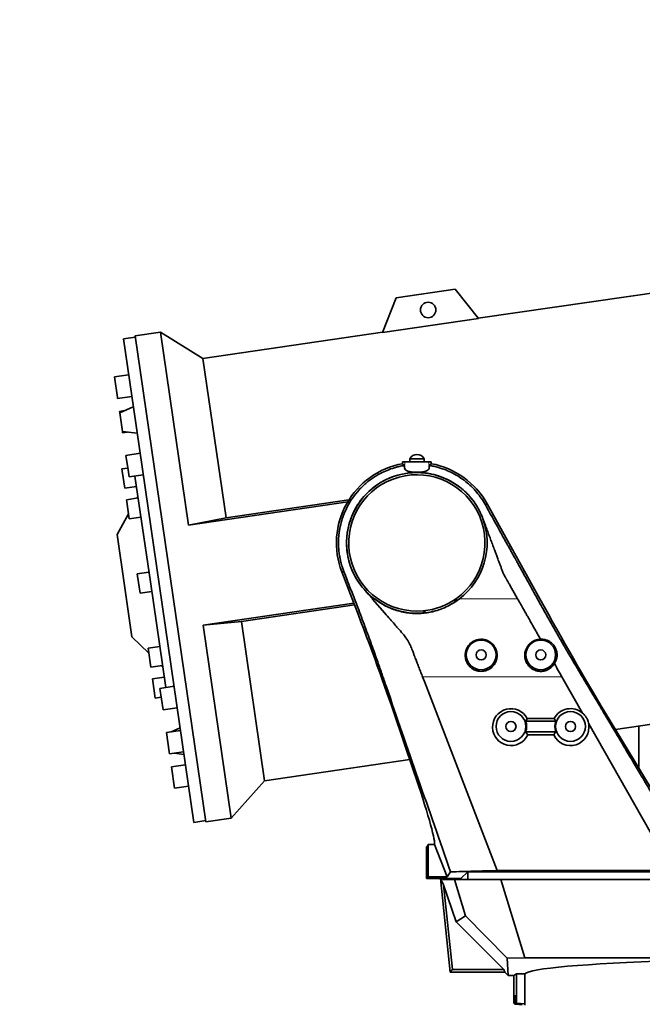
# Model space of a CAD drawing. Header units: millimetres. Extents: x 0 to 14900, y 0 to 10500.
# Tile 5 of 46: x 2729 to 3252, y 5340 to 6166. Entities that reach past the tile are written whole.
import ezdxf

# ---------------------------------------------------------------- set-up
doc = ezdxf.new("R2010")
doc.units = ezdxf.units.MM
doc.header["$LTSCALE"] = 25
doc.layers.add('THICK_LINE', color=7, linetype='Continuous')
doc.styles.add('SLDTEXTSTYLE0', font='TXT', dxfattribs={"width": 0.605})
doc.dimstyles.new('SLDDIMSTYLE0', dxfattribs={"dimtxt": 87.5, "dimasz": 87.5, "dimexe": 0, "dimexo": 0.0625, "dimgap": 21.875, "dimtad": 1, "dimdec": 0, "dimrnd": 1e-09, "dimzin": 12, "dimdsep": 46, "dimtxsty": 'SLDTEXTSTYLE0', "dimsah": 1, "dimcen": 0.09, "dimadec": 0, "dimazin": 3, "dimtfac": 1, "dimtofl": 0, "dimtmove": 0, "dimatfit": 3, "dimfxl": 1, "dimfrac": 2, "dimtolj": 1, "dimtzin": 12, "dimarcsym": 0})

# ---------------------------------------------------------------- blocks, each defined once
blk = doc.blocks.new('_D')
at = {"layer": 'THICK_LINE'}
for p, q in [((1317.73, 6386.58), (1317.73, 3849.23)), ((3414.85, 4900.14), (3414.85, 3849.23)), ((1317.73, 3886.73), (3414.85, 3886.73))]:
    blk.add_line(p, q, dxfattribs=at)
for points in [[(1317.73, 3886.73), (1405.23, 3874.23), (1405.23, 3899.23)], [(3414.85, 3886.73), (3327.35, 3899.23), (3327.35, 3874.23)]]:
    blk.add_solid(points, dxfattribs=at)
at = {"layer": 'THICK_LINE', "insert": (2232.61, 3999.52), "char_height": 87.5, "attachment_point": 1, "style": 'SLDTEXTSTYLE0'}
blk.add_mtext('2097', dxfattribs=at)
blk = doc.blocks.new('_D_1')
at = {"layer": 'THICK_LINE'}
for p, q in [((1896.72, 5779.82), (1896.72, 4091.16)), ((3414.85, 4900.14), (3414.85, 4091.16)), ((1896.72, 4128.66), (3414.85, 4128.66))]:
    blk.add_line(p, q, dxfattribs=at)
for points in [[(1896.72, 4128.66), (1984.22, 4116.16), (1984.22, 4141.16)], [(3414.85, 4128.66), (3327.35, 4141.16), (3327.35, 4116.16)]]:
    blk.add_solid(points, dxfattribs=at)
at = {"layer": 'THICK_LINE', "insert": (2522.1, 4241.45), "char_height": 87.5, "attachment_point": 1, "style": 'SLDTEXTSTYLE0'}
blk.add_mtext('1518', dxfattribs=at)

msp = doc.modelspace()

# ---------------------------------------------------------------- linework, layer by layer
at = {"color": 7, "linetype": 'Continuous', "lineweight": 35}
for p, q in [((3370.0196084, 5953.1149673), (3113.8703016, 5915.7434087)), ((3094.5471843, 5940.2100623), (3045.0709891, 5932.9916062)), ((3113.966575, 5915.6215088), (3094.5471843, 5940.2100623)), ((3045.0709891, 5932.9916062), (3033.4863725, 5903.8796437)), ((3113.966575, 5915.6215088), (3033.4863725, 5903.8796437)), ((2825.8851182, 5900.0023357), (2815.9898791, 5898.5586444)), ((2824.6582502, 5839.144552), (2815.9898791, 5898.5586444)), ((2847.0769656, 5904.1047615), (2825.740749, 5900.9918596)), ((2825.740749, 5900.9918596), (2885.2208273, 5493.3080111)), ((2882.8151859, 5882.0330314), (2847.0769656, 5904.1047615)), ((2847.0769656, 5904.1047615), (2870.6813171, 5742.3176032)), ((3033.5438043, 5904.0239689), (2882.8151859, 5882.0330314)), ((2882.8151859, 5882.0330314), (2902.3093222, 5748.4177987)), ((2820.4122521, 5868.2471507), (2808.5379652, 5866.5147212)), ((2808.5379652, 5866.5147212), (2811.0280666, 5849.4472569)), ((2811.0280666, 5849.4472569), (2811.1755891, 5848.4361195)), ((2811.1755891, 5848.4361195), (2823.0498759, 5850.1685489)), ((2824.3151489, 5841.4962105), (2812.9050652, 5836.5820755)), ((2816.9327084, 5838.316715), (2812.7412062, 5837.7051851)), ((2812.7412062, 5837.7051851), (2812.9050652, 5836.5820755)), ((2812.9050652, 5836.5820755), (2815.2149711, 5820.749693)), ((2875.1812192, 5492.8538438), (2824.6582502, 5839.144552)), ((2815.2149711, 5820.749693), (2827.553461, 5819.3004169)), ((2815.2149711, 5820.749693), (2815.3788301, 5819.6265834)), ((2815.3788301, 5819.6265834), (2819.5703323, 5820.2381133)), ((2830.0081843, 5802.4754388), (2818.1338974, 5800.7430093)), ((2818.1338974, 5800.7430093), (2819.9015504, 5788.6272965)), ((3050.2604726, 5793.7559123), (3050.3431877, 5795.3320476)), ((3051.9125087, 5792.2846643), (3050.2604726, 5793.7559123)), ((3050.3431877, 5795.3320476), (3052.3098591, 5795.3320476)), ((3051.9126238, 5792.2828572), (3052.040596, 5790.1871515)), ((3052.3098591, 5795.3320476), (3072.3956144, 5795.3320476)), ((3056.3527367, 5797.9320476), (3056.3527367, 5795.3320476)), ((3056.3886781, 5797.9320476), (3056.3527367, 5797.9320476)), ((3068.3527367, 5797.9320476), (3056.3886781, 5797.9320476)), ((3068.3527367, 5795.3320476), (3068.3527367, 5797.9320476)), ((3072.3956144, 5795.3320476), (3074.3622858, 5795.3320476)), ((3072.6649042, 5790.1866401), (3072.7927424, 5792.2849013)), ((3074.4450009, 5793.7559123), (3072.792908, 5792.2846132)), ((3074.3622858, 5795.3320476), (3074.4450009, 5793.7559123)), ((2819.6879676, 5790.0912191), (2814.7403481, 5789.3693735)), ((2814.7403481, 5789.3693735), (2815.0165234, 5787.4764335)), ((2815.0165234, 5787.4764335), (2817.0892337, 5773.2698195)), ((2819.9015504, 5788.6272965), (2820.7715213, 5782.6644076)), ((2820.7715213, 5782.6644076), (2832.6458081, 5784.3968371)), ((2838.6588818, 5694.6956603), (2825.7191408, 5783.3862532)), ((2817.0892337, 5773.2698195), (2826.9844728, 5774.7135108)), ((2828.2187429, 5766.25367), (2827.4602975, 5764.8817098)), ((2828.3989287, 5765.0186538), (2818.5036897, 5763.5749626)), ((2818.5036897, 5763.5749626), (2818.779865, 5761.6820226)), ((2818.779865, 5761.6820226), (2820.8525753, 5747.4754087)), ((3004.3061436, 5761.8131392), (2870.6813171, 5742.3176032)), ((2902.3093222, 5748.4177987), (3005.3070207, 5763.4449115)), ((3121.0424959, 5757.1476611), (3119.8905531, 5759.2257801)), ((3121.4031878, 5760.0642471), (3165.5994677, 5680.3320476)), ((2820.2230592, 5751.79019), (2810.6282388, 5734.4340142)), ((3114.6156773, 5754.7166019), (3114.2433656, 5755.4362928)), ((3116.4864175, 5750.8290445), (3116.279331, 5751.2747125)), ((3116.4864175, 5750.8290445), (3116.8794329, 5749.9771127)), ((2820.8525753, 5747.4754087), (2830.7478143, 5748.9190999)), ((2870.6813171, 5742.3176032), (2902.3093222, 5748.4177987)), ((3117.6454756, 5748.0364576), (3117.7779808, 5747.5891803)), ((2816.8893559, 5691.5195396), (2810.6282388, 5734.4340142)), ((2837.484439, 5702.7454372), (2827.5892, 5701.301746)), ((2827.5892, 5701.301746), (2827.8653753, 5699.4088061)), ((3008.1209647, 5680.3320476), (2999.3638439, 5703.0266567)), ((3000.9773357, 5703.6492514), (3001.0549677, 5703.4481058)), ((3001.0549687, 5703.4481032), (3002.3518633, 5700.0870927)), ((3002.3518633, 5700.0870927), (3003.6313343, 5696.7713593)), ((2827.8653753, 5699.4088061), (2829.9380856, 5685.2021921)), ((2851.5986228, 5606.0050673), (2838.6588818, 5694.6956603)), ((3013.2597994, 5694.5993431), (3013.6484344, 5694.0270974)), ((3013.6484344, 5694.0270974), (3015.0062172, 5692.1235847)), ((3015.0062172, 5692.1235847), (3015.1320264, 5691.9539826)), ((3018.0344661, 5688.3781716), (3015.1320264, 5691.9539826)), ((2823.150473, 5648.605065), (2816.8893559, 5691.5195396)), ((2829.9380856, 5685.2021921), (2839.8333246, 5686.6458833)), ((3018.0340379, 5688.3779761), (3021.5391016, 5684.372018)), ((3021.5391016, 5684.372018), (3025.057692, 5680.3320476)), ((3144.0625106, 5685.4488676), (3141.8194813, 5689.3932855)), ((3146.9302451, 5680.4025772), (3144.0625106, 5685.4488676)), ((2882.9526924, 5658.2080713), (3009.5294762, 5676.6753151)), ((3010.0700473, 5675.2684363), (2915.0051953, 5661.3987065)), ((3025.057692, 5680.3320476), (3025.2031122, 5680.1659288)), ((3025.2031122, 5680.1659288), (3035.6087037, 5668.2338269)), ((3026.6843541, 5680.3310342), (3034.0166307, 5675.5341263)), ((3094.1418814, 5677.618096), (3095.5978975, 5680.7688529)), ((3094.1426328, 5677.6106202), (3098.0211194, 5680.3310342)), ((3094.1546766, 5677.6333012), (3095.5978975, 5680.7688529)), ((3146.9703179, 5680.3320476), (3146.9302451, 5680.4025772)), ((3067.7879411, 5670.3774133), (3070.0193891, 5668.8294732)), ((3070.0996233, 5668.7819774), (3067.7879411, 5670.3774133)), ((3076.2692489, 5669.9346987), (3076.3238092, 5669.7920026)), ((2915.0051953, 5661.3987065), (2882.9526924, 5658.2080713)), ((2915.0051953, 5661.3987065), (2934.4993316, 5527.7834738)), ((2882.9526924, 5658.2080713), (2906.5570439, 5496.420913)), ((3166.2169819, 5646.4680348), (3163.2000408, 5651.7769938)), ((2823.150473, 5648.605065), (2837.3042263, 5634.713748)), ((2846.5699493, 5640.4722206), (2836.6747102, 5639.0285294)), ((2836.6747102, 5639.0285294), (2836.9508856, 5637.1355895)), ((2836.9508856, 5637.1355895), (2839.0235959, 5622.9289755)), ((2839.0235959, 5622.9289755), (2848.9188349, 5624.3726667)), ((2847.9802037, 5624.2357227), (2849.0990207, 5623.1376506)), ((2850.3332909, 5614.6778098), (2840.4380518, 5613.2341185)), ((2840.4380518, 5613.2341185), (2840.7142271, 5611.3411786)), ((2840.7142271, 5611.3411786), (2842.7869374, 5597.1345646)), ((3067.1300562, 5614.9518078), (3067.1128568, 5614.9988714)), ((3068.645774, 5611.0217855), (3067.1300562, 5614.9518078)), ((3129.8792747, 5452.3320476), (3068.645774, 5611.0217855)), ((3184.1028979, 5614.9987657), (3184.1538768, 5614.9100163)), ((3184.1538768, 5614.9100163), (3201.4122745, 5584.5448671)), ((2858.5252901, 5607.0156512), (2846.6510033, 5605.2832217)), ((2846.6510033, 5605.2832217), (2849.2886272, 5587.20462)), ((2842.7869374, 5597.1345646), (2847.734557, 5597.8564102)), ((3229.0747728, 5570.7613115), (3421.7037541, 5598.8654097)), ((2849.2886272, 5587.20462), (2861.162914, 5588.9370495)), ((3059.664387, 5536.0013161), (3042.6683519, 5585.933989)), ((3219.9281998, 5585.933989), (3250.0292046, 5536.0013161)), ((3179.0191306, 5577.8320476), (3153.6863429, 5577.8320476)), ((3155.0797801, 5579.9362501), (3177.6256934, 5579.9362501)), ((2863.9179814, 5570.0534754), (2852.0436945, 5568.321046)), ((2852.0436945, 5568.321046), (2854.4098264, 5552.1032838)), ((2863.6176372, 5572.1120714), (2856.2351967, 5568.9325759)), ((3153.6863429, 5568.8320476), (3179.0191306, 5568.8320476)), ((3206.6141916, 5575.3923958), (3276.5570203, 5452.3320476)), ((3248.636321, 5538.3118835), (3248.636321, 5573.6152937)), ((3177.312964, 5566.224681), (3155.3925095, 5566.224681)), ((2854.4098264, 5552.1032838), (2854.6813184, 5550.2424442)), ((2854.6813184, 5550.2424442), (2866.5556052, 5551.9748737)), ((2858.8728206, 5550.8539742), (2866.8559493, 5549.9162778)), ((2934.4993316, 5527.7834738), (3056.4075488, 5545.5695851)), ((2868.1212224, 5541.2439393), (2856.2469355, 5539.5115098)), ((2856.2469355, 5539.5115098), (2858.8845594, 5521.4329081)), ((2906.5570439, 5496.420913), (2934.4993316, 5527.7834738)), ((2858.8845594, 5521.4329081), (2870.7588462, 5523.1653376)), ((2875.1812192, 5492.8538438), (2885.0764582, 5494.297535)), ((2885.2208273, 5493.3080111), (2906.5570439, 5496.420913)), ((3070.3527367, 5472.3320476), (3071.2394508, 5473.2187617)), ((3070.3527367, 5445.6500558), (3070.3527367, 5472.3320476)), ((3071.9249701, 5447.2222891), (3071.9249701, 5474.4124007)), ((3071.9249701, 5474.4124007), (3077.2427182, 5474.4124007)), ((3087.734509, 5447.2222891), (3077.2427182, 5474.4124007)), ((3129.8792747, 5452.3320476), (3276.5570203, 5452.3320476)), ((3070.3527367, 5445.6500558), (3071.9249701, 5447.2222891)), ((3070.3527367, 5445.6500558), (3099.3527367, 5445.6500558)), ((3071.9249701, 5447.2222891), (3087.734509, 5447.2222891)), ((3090.4140118, 5367.1721837), (3082.165655, 5445.6500558)), ((3084.8132389, 5440.5475964), (3082.2629299, 5445.6500558)), ((3083.8056299, 5445.6500558), (3084.049218, 5444.9220476)), ((3084.049218, 5444.9220476), (3084.049218, 5445.6500558)), ((3084.049218, 5444.9220476), (3086.1932741, 5444.9220476)), ((3086.1932741, 5445.6500558), (3086.1932741, 5444.9220476)), ((3093.8920279, 5444.9220476), (3086.1932741, 5444.9220476)), ((3087.734509, 5447.2222891), (3090.5563772, 5451.3358184)), ((3103.3019546, 5414.4505823), (3093.8920279, 5444.9220476)), ((3093.8920279, 5444.9220476), (3105.0700745, 5444.9220476)), ((3099.3527367, 5445.6500558), (3105.1700002, 5451.4673193)), ((3099.3527367, 5445.6500558), (3099.3527367, 5444.9220476)), ((3105.1700002, 5444.9220476), (3105.0700745, 5444.9220476)), ((3105.1700002, 5451.4673193), (3286.5354732, 5451.4673193)), ((3105.1700002, 5451.4673193), (3105.1700002, 5444.9220476)), ((3109.5124742, 5444.9220476), (3105.1700002, 5444.9220476)), ((3109.5124742, 5444.9220476), (3132.8198851, 5444.9220476)), ((3132.8198851, 5444.9220476), (3153.1087743, 5379.2220476)), ((3281.2463708, 5444.9220476), (3132.8198851, 5444.9220476)), ((3084.8132389, 5440.5475964), (3095.2188216, 5409.4485878)), ((3084.8132389, 5440.5475964), (3092.3046153, 5369.2719116)), ((3103.3019546, 5414.4505823), (3095.2188216, 5409.4485878)), ((3138.157696, 5378.8703966), (3103.3019546, 5414.4505823)), ((3095.2188216, 5409.4485878), (3135.3954979, 5369.2719116)), ((3153.1087743, 5379.2220476), (3138.157696, 5378.8703966)), ((3138.157696, 5378.8703966), (3138.9866976, 5364.4954616)), ((3521.665158, 5379.2220476), (3153.1087743, 5379.2220476)), ((3092.3046153, 5369.2719116), (3090.4140118, 5367.1721837)), ((3090.4140118, 5367.1721837), (3136.3099756, 5367.1721837)), ((3092.3046153, 5369.2719116), (3135.3954979, 5369.2719116)), ((3136.3099756, 5367.1721837), (3135.3954979, 5369.2719116)), ((3136.3099756, 5367.1721837), (3138.9866976, 5364.4954616)), ((3138.9866976, 5364.4954616), (3143.8028728, 5364.4954616)), ((3145.9026007, 5365.7532484), (3143.8028728, 5364.4954616)), ((3143.8028728, 5341.2868886), (3143.8028728, 5364.4954616)), ((3145.9026007, 5365.7532484), (3153.1276902, 5365.7532484)), ((3145.9026007, 5365.7532484), (3145.9026007, 5341.1031862)), ((3153.1276902, 5365.7532484), (3153.1276902, 5340.4710728)), ((3144.6340151, 5347.2220476), (3144.6340151, 5340.3798559)), ((3144.6340151, 5347.2220476), (3145.0714584, 5347.2220476)), ((3145.0714584, 5347.2220476), (3145.0714584, 5340.3415846)), ((3144.6340151, 5340.3798559), (3143.8028728, 5341.2868886)), ((3144.6340151, 5340.3798559), (3145.0714584, 5340.3415846)), ((3145.9026007, 5341.1031862), (3145.0714584, 5340.3415846)), ((3145.0714584, 5340.3415846), (3150.8527367, 5339.8357883)), ((3145.9026007, 5341.1031862), (3153.1276902, 5340.4710728))]:
    msp.add_line(p, q, dxfattribs=at)
at = {"color": 8, "linetype": 'Continuous', "lineweight": 18}
for p, q in [((3052.3098591, 5795.3320476), (3052.040596, 5790.1871515)), ((3072.3956144, 5795.3320476), (3072.6649042, 5790.1866401)), ((3121.4031878, 5760.0642471), (3119.8905618, 5759.2257849)), ((2999.3638439, 5703.0266567), (3000.9772555, 5703.6492205)), ((3025.0580073, 5680.3320476), (3026.6851232, 5680.3320476)), ((3098.0203503, 5680.3320476), (3146.9700904, 5680.3320476)), ((3067.1132027, 5614.9988518), (3094.3925872, 5614.9988518)), ((3094.3925872, 5614.9989285), (3181.7976387, 5614.9989285)), ((3181.7976387, 5614.9988518), (3184.1031178, 5614.9988518))]:
    msp.add_line(p, q, dxfattribs=at)
at = {"color": 7, "linetype": 'Continuous', "lineweight": 35}
for centre, radius in [((3071.8302544, 5922.7474996), 6.5), ((3116.3527367, 5633.3320476), 12.5), ((3166.3527367, 5633.3320476), 12.5), ((3116.3527367, 5633.3320476), 4.25), ((3166.3527367, 5633.3320476), 4.25), ((3141.3527367, 5573.3320476), 12.5), ((3191.3527367, 5573.3320476), 12.5), ((3141.3527367, 5573.3320476), 4.25), ((3191.3527367, 5573.3320476), 4.25)]:
    msp.add_circle(centre, radius, dxfattribs=at)
for centre, radius, start, end in [((3062.4721258, 5794.5330658), 7, 90.9772603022, 150.9502527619), ((3062.2333477, 5794.5330658), 7, 29.0497472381, 89.0227396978), ((3062.3527367, 5727.3320476), 67.5155734, 100.3175357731, 201.1), ((3062.3527367, 5727.3320476), 67.5155734, 29, 79.6824642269), ((3062.3527367, 5727.3320476), 59.0027862, 27.6534834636, 214.3650805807), ((3062.3527367, 5727.3320476), 57.2133884, 305.526053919, 275.4512518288), ((3062.3527367, 5727.3320476), 59.0027862, 20.0804675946, 23.9405616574), ((3062.3527367, 5727.3320476), 59.0027862, 307.1943316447, 20.0817489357), ((3062.3527367, 5727.3320476), 59.0027862, 216.6357320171, 221.3139903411), ((3062.3527367, 5727.3320476), 59.0027862, 221.3139903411, 232.8056683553), ((3062.3527367, 5727.3320476), 59.0027862, 232.8056683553, 277.4659589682), ((3062.3527367, 5727.3320476), 57.2133884, 275.4512518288, 305.526053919), ((3062.3527367, 5727.3320476), 59.0027862, 302.6149426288, 307.1943316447), ((3062.3527367, 5727.3320476), 59.0603503, 277.537149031, 283.6288836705), ((3141.3527367, 5573.3320476), 13.1288934, 339.9551586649, 20.0448413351), ((3191.3527367, 5573.3320476), 13.1288934, 159.9551586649, 200.0448413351)]:
    msp.add_arc(centre, radius, start, end, dxfattribs=at)
for centre, major_axis, ratio, start_param, end_param in [((2999.6948571, 5680.3320476), (-58.0291596, 149.9731829), 0.0488765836, 4.012800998, 4.6934794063), ((3042.8282458, 5680.3320476), (-15.7565565, 113.6926389), 0.4411739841, 4.6274287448, 4.6274943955), ((2767.7183078, 5694.5689482), (338.0539729, 37.591316), 0.4902882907, 5.9602062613, 5.9603403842), ((3174.5875648, 5680.3320476), (-83.348194, 149.951403), 0.0458072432, 1.545340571, 2.2260189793), ((3291.095185, 5785.5253895), (262.4516547, 66.7691501), 0.4902882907, 3.5985793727, 3.5991317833), ((3141.3527367, 5572.7633899), (0, 15.4963134), 0.9993264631, 5.1936251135, 10.5599763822), ((3191.3527367, 5572.7633899), (0, 15.4963134), 0.9993264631, 5.5761415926, 7.3727455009), ((3191.3527367, 5572.7633899), (0, 15.4963134), 0.9993264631, 2.0063942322, 4.8828780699), ((3010.9610928, 5642.9857826), (-65.7663809, 169.9696073), 0.0488765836, 3.2523259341, 4.012800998), ((3198.6431516, 5642.9857826), (-94.4612866, 169.9449234), 0.0458072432, 2.2260189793, 3.0637770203), ((3070.7731729, 5642.9857826), (0, 170), 0.0524077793, 3.1939525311, 3.2712355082), ((3414.8527367, 5365.124355), (262, 0), 0.0524077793, 1.155993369, 3.0957750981), ((3414.8527367, 5316.519224), (261.9922666, -23.0981422), 0.0871506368, 3.1034584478, 3.1435725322)]:
    msp.add_ellipse(centre, major_axis=major_axis, ratio=ratio, start_param=start_param, end_param=end_param, dxfattribs=at)
for points, knots in [([(3051.9124256, 5792.284651), (3051.5469181, 5792.2239715), (3050.3218114, 5792.0205863), (3048.0642411, 5791.5688927), (3044.0145744, 5790.5786456), (3038.9437884, 5788.9231975), (3033.137411, 5786.3814609), (3028.2213206, 5783.6573994), (3023.9717617, 5780.8260046), (3020.361917, 5778.0418795), (3016.953347, 5775.0145502), (3012.875869, 5770.8542636), (3008.3178846, 5765.1855661), (3004.2557583, 5758.5038603), (3001.2608858, 5752.0068802), (2999.1450845, 5745.9546021), (2997.9096483, 5740.8447566), (2997.2465467, 5736.8923119), (2996.9116957, 5734.2322448), (2996.6878602, 5731.5979475), (2996.5709084, 5728.9939671), (2996.5566158, 5726.4246062), (2996.6406496, 5723.8937956), (2996.8193484, 5721.3944887), (2997.0782045, 5719.0346319), (2997.3857665, 5716.9199149), (2997.6861568, 5715.2133582), (2997.9949124, 5713.6705508), (2998.3523585, 5712.0715948), (2998.8257027, 5710.1991019), (2999.3526901, 5708.3592851), (2999.9180234, 5706.5803849), (3000.4391314, 5705.067397), (3000.8168042, 5704.0719053), (3000.9771754, 5703.6491895)], [0, 0, 0, 0, 0.0094964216, 0.0318300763, 0.0589900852, 0.1163221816, 0.1682821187, 0.2212335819, 0.2601507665, 0.2990679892, 0.3379852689, 0.3769026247, 0.448272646, 0.523894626, 0.5766951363, 0.6313871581, 0.6879704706, 0.7111874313, 0.734086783, 0.7566685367, 0.7789327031, 0.8008792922, 0.822508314, 0.8438197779, 0.8650874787, 0.8833419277, 0.8985829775, 0.9094951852, 0.9236675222, 0.9405729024, 0.9589917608, 0.9727105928, 0.988412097, 1, 1, 1, 1]), ([(3080.4371789, 5790.5838116), (3079.1266057, 5790.936663), (3076.6033544, 5791.616009), (3074.0297045, 5792.0675963), (3072.7928048, 5792.2846298)], [0, 0, 0, 0, 0.5193985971, 1, 1, 1, 1]), ([(3008.9726978, 5752.5616136), (3009.1087318, 5752.8448272), (3010.5139769, 5755.7704537), (3013.6901355, 5761.1003181), (3018.9373455, 5767.598584), (3024.698571, 5772.9850625), (3030.7108103, 5777.3138627), (3036.9757859, 5780.8217326), (3041.360421, 5782.4776165), (3043.4396663, 5783.262856)], [0, 0, 0, 0, 0.0198963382, 0.20553123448, 0.39119074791, 0.54702927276, 0.70351211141, 0.85940196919, 1, 1, 1, 1]), ([(3043.4396663, 5783.262856), (3043.6316361, 5783.3273029), (3044.0147224, 5783.4559104), (3044.3998377, 5783.578308), (3044.5919665, 5783.6393704)], [0, 0, 0, 0, 0.5011135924, 1, 1, 1, 1]), ([(3044.5919665, 5783.6393704), (3046.4815041, 5784.178873), (3050.2773264, 5785.2626598), (3054.1927353, 5785.7654667), (3056.1590771, 5786.0179793)], [0, 0, 0, 0, 0.4977939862, 1, 1, 1, 1]), ([(3052.040596, 5790.1871515), (3052.1868142, 5789.6653934), (3052.4066566, 5788.880918), (3053.5494408, 5788.0560146), (3054.9986762, 5787.3829686), (3057.3784595, 5786.8252273), (3060.7196642, 5786.529984), (3064.1728917, 5786.5384424), (3067.4021671, 5786.8403764), (3070.0763352, 5787.473427), (3071.9281257, 5788.4722606), (3072.5818946, 5789.4603578), (3072.6514918, 5790.0692901), (3072.6649042, 5790.1866401)], [0, 0, 0, 0, 0.1180629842, 0.1775104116, 0.2369340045, 0.3470148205, 0.4516137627, 0.5546859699, 0.6575973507, 0.7606652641, 0.8650483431, 0.9739928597, 1, 1, 1, 1]), ([(3065.3333453, 5786.2691414), (3063.8019552, 5786.3136278), (3060.7391404, 5786.4026016), (3057.6857764, 5786.1461877), (3056.1590771, 5786.0179793)], [0, 0, 0, 0, 0.4999943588, 1, 1, 1, 1]), ([(3065.3333453, 5786.2691414), (3066.5751991, 5786.1925262), (3069.0657496, 5786.0388738), (3071.5299832, 5785.6457213), (3072.7654854, 5785.4486049)], [0, 0, 0, 0, 0.4986262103, 1, 1, 1, 1]), ([(3072.7654854, 5785.4486049), (3073.4188854, 5785.326772), (3074.7643298, 5785.0759006), (3076.0940023, 5784.7515796), (3076.7779342, 5784.5847614)], [0, 0, 0, 0, 0.4856388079, 1, 1, 1, 1]), ([(3076.7779342, 5784.5847614), (3077.478387, 5784.3980853), (3080.5570101, 5783.5776086), (3085.8825562, 5781.6180847), (3092.4876751, 5778.2635028), (3098.4510375, 5774.2297745), (3103.4236005, 5769.8898807), (3107.5229986, 5765.4897026), (3110.9656131, 5761.0226206), (3113.1012601, 5757.5865019), (3114.1117829, 5755.6840199), (3114.2433656, 5755.4362928)], [0, 0, 0, 0, 0.0445314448, 0.1957241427, 0.347493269, 0.4986560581, 0.6367688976, 0.7520606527, 0.8675888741, 0.9827584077, 1, 1, 1, 1]), ([(3119.8757368, 5759.2525358), (3118.777308, 5761.1060575), (3116.5804502, 5764.8131014), (3112.613944, 5769.9299357), (3108.2028855, 5774.6585257), (3103.339013, 5778.9242241), (3098.083867, 5782.6974061), (3092.4802216, 5785.9248246), (3086.5989217, 5788.631408), (3082.4910934, 5789.9330103), (3080.4371789, 5790.5838116)], [0, 0, 0, 0, 0.1249998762, 0.2499997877, 0.3749997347, 0.499999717, 0.6249997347, 0.7499997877, 0.8749998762, 1, 1, 1, 1]), ([(3007.3649441, 5748.8332619), (3007.6412721, 5749.5219331), (3008.1454538, 5750.7784664), (3008.7152095, 5752.0065905), (3008.9726978, 5752.5616136)], [0, 0, 0, 0, 0.5480724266, 1, 1, 1, 1]), ([(3116.279331, 5751.2747125), (3115.9870926, 5751.9000742), (3115.4475287, 5753.0546883), (3114.8771347, 5754.1942495), (3114.6156773, 5754.7166019)], [0, 0, 0, 0, 0.5416196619, 1, 1, 1, 1]), ([(3116.8794329, 5749.9771127), (3117.041187, 5749.6162448), (3117.3261894, 5748.9804143), (3117.5490851, 5748.3214321), (3117.6454756, 5748.0364576)], [0, 0, 0, 0, 0.5675535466, 1, 1, 1, 1]), ([(3298.8563289, 5451.3358185), (3295.7059237, 5456.6193757), (3289.5562636, 5466.9329953), (3280.5585043, 5482.0231708), (3272.0141998, 5496.3528531), (3263.9233507, 5509.9220413), (3256.2859567, 5522.7307357), (3249.102018, 5534.7789363), (3242.3178076, 5546.1567484), (3235.9414946, 5556.8504716), (3229.981248, 5566.8464057), (3225.0482453, 5575.1195447), (3221.0525648, 5581.8206977), (3218.6582655, 5585.8361739), (3217.160243, 5588.3485047), (3216.4925943, 5589.468217), (3215.835438, 5590.5703324), (3215.1887739, 5591.6548512), (3214.5526028, 5592.721772), (3213.9269222, 5593.7711), (3212.087524, 5596.8559406), (3209.0304219, 5601.9832519), (3204.7884397, 5609.0978629), (3200.4542044, 5616.3694148), (3196.2005517, 5623.4928495), (3191.4748963, 5631.4574457), (3186.2737413, 5640.3580659), (3180.4776967, 5650.4035932), (3174.5560935, 5660.7961181), (3169.2834882, 5670.160097), (3164.6454359, 5678.4801359), (3160.6907393, 5685.6222834), (3156.0269147, 5694.0330966), (3151.7366403, 5701.7736687), (3148.2711611, 5708.0255383), (3146.5384702, 5711.1515095), (3145.672128, 5712.7144961), (3145.2389586, 5713.4959903), (3145.0223742, 5713.8867376), (3144.914082, 5714.0821113), (3144.859936, 5714.1797982), (3144.832863, 5714.2286416), (3144.8193265, 5714.2530634), (3144.8125582, 5714.2652742), (3144.8091741, 5714.2713797), (3144.8074821, 5714.2744324), (3144.806636, 5714.2759587), (3144.806213, 5714.2767219), (3144.8060015, 5714.2771035), (3144.8058957, 5714.2772943), (3144.8058429, 5714.2773897), (3144.8058164, 5714.2774374), (3144.8058032, 5714.2774612), (3144.8057957, 5714.2774749), (3144.6567663, 5714.5463443), (3144.2598405, 5715.2624329), (3143.4678947, 5716.6911594), (3142.3059341, 5718.7874035), (3140.7488072, 5721.5965409), (3139.3422468, 5724.1340426), (3138.1962121, 5726.2015414), (3137.4206613, 5727.6006696), (3136.6029223, 5729.0759067), (3135.7429949, 5730.6272527), (3134.8408792, 5732.2547076), (3133.8965753, 5733.9582715), (3129.2924114, 5742.2643708), (3125.0030391, 5750.0026286), (3121.0424959, 5757.1476611)], [0, 0, 0, 0, 0.0551514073, 0.1076567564, 0.1575160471, 0.2047292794, 0.2492964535, 0.2912175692, 0.3304926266, 0.3680621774, 0.4028426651, 0.4348340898, 0.4544205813, 0.4727921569, 0.4767494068, 0.4806454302, 0.4844802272, 0.4882537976, 0.4919661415, 0.4956172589, 0.4992071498, 0.5241675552, 0.5491279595, 0.5734570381, 0.5999612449, 0.623921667, 0.6549446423, 0.6860963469, 0.717565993, 0.7489875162, 0.7691938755, 0.7907834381, 0.8117041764, 0.8430867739, 0.8587780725, 0.8666237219, 0.8705465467, 0.8725079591, 0.8734886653, 0.8739790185, 0.874224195, 0.8743467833, 0.8744080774, 0.8744387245, 0.874454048, 0.8744617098, 0.8744655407, 0.8744674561, 0.8744684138, 0.8744688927, 0.8744691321, 0.8744692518, 0.8744693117, 0.8744693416, 0.8744693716, 0.8768311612, 0.8807597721, 0.8870199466, 0.8952455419, 0.9054365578, 0.9093105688, 0.9134074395, 0.9177271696, 0.9222697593, 0.9270352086, 0.9320235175, 0.9372346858, 1, 1, 1, 1]), ([(3003.9853224, 5736.0226915), (3004.3661084, 5738.2042742), (3005.1282194, 5742.5705279), (3006.6190177, 5746.7446997), (3007.3649441, 5748.8332619)], [0, 0, 0, 0, 0.4996463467, 1, 1, 1, 1]), ([(3141.8194813, 5689.3932855), (3141.2090317, 5690.4660859), (3140.155042, 5692.3183612), (3138.8245122, 5694.6568372), (3138.0065472, 5696.0946606), (3137.6203693, 5696.7737323), (3137.5107868, 5696.9666395), (3137.4990478, 5696.9873797), (3137.4990401, 5696.9873932), (3137.4990268, 5696.9874169), (3137.499, 5696.9874641), (3137.4989465, 5696.9875586), (3137.4988395, 5696.9877477), (3137.4986255, 5696.9881258), (3137.4981976, 5696.9888818), (3137.4973418, 5696.9903938), (3137.4956309, 5696.9934167), (3137.4922114, 5696.9994588), (3137.4853814, 5697.0115281), (3137.4717578, 5697.0356071), (3137.444656, 5697.0835262), (3137.391034, 5697.1784089), (3137.2861134, 5697.3643519), (3137.0855584, 5697.7209415), (3136.7213553, 5698.3728432), (3136.1399174, 5699.4311579), (3135.4765534, 5700.682571), (3134.8565831, 5702.0467028), (3134.2999225, 5703.3808018), (3133.5998895, 5705.2269051), (3132.7527441, 5707.5325799), (3131.7407972, 5710.2413973), (3130.60948, 5713.2633718), (3129.475285, 5716.2842112), (3128.4603991, 5718.991698), (3127.6419403, 5721.1792604), (3126.9024673, 5723.1608784), (3126.1220624, 5725.2496089), (3125.3415596, 5727.3383028), (3124.5607573, 5729.4268847), (3123.7797166, 5731.5153775), (3122.9983945, 5733.603765), (3122.2129642, 5735.7026123), (3121.4468242, 5737.7481906), (3120.654767, 5739.8665684), (3119.7930916, 5742.1723807), (3118.817968, 5744.7900859), (3118.1239704, 5746.6369048), (3117.7657084, 5747.5902873)], [0, 0, 0, 0, 0.0586910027, 0.1013346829, 0.1279310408, 0.1373472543, 0.1384800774, 0.1384802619, 0.1384804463, 0.1384808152, 0.138481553, 0.1384830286, 0.1384859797, 0.1384918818, 0.1385036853, 0.1385272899, 0.1385744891, 0.1386688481, 0.1388574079, 0.1392338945, 0.1399843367, 0.1414750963, 0.1444161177, 0.1501361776, 0.1609284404, 0.1799222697, 0.2075568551, 0.2282440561, 0.2511452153, 0.276283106, 0.3221148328, 0.3679465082, 0.413778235, 0.4755467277, 0.5213754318, 0.5512643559, 0.5866054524, 0.6219465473, 0.6572876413, 0.6926287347, 0.7279698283, 0.7633109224, 0.7986520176, 0.8345273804, 0.8671747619, 0.9061897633, 0.9515723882, 1, 1, 1, 1]), ([(3003.9104337, 5719.1566377), (3003.7598277, 5720.3482682), (3003.4580129, 5722.7362992), (3003.2980019, 5726.3525139), (3003.3421054, 5729.9860283), (3003.5645586, 5732.4017654), (3003.6760067, 5733.6120393)], [0, 0, 0, 0, 0.2485251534, 0.4980451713, 0.7485227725, 1, 1, 1, 1]), ([(3003.9853224, 5736.0226915), (3003.928064, 5735.6216525), (3003.8135457, 5734.8195635), (3003.7218534, 5734.0145511), (3003.6760067, 5733.6120393)], [0, 0, 0, 0, 0.4999931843, 1, 1, 1, 1]), ([(3003.9104337, 5719.1566377), (3003.9958141, 5718.5891174), (3004.1665716, 5717.4540991), (3004.3798526, 5716.3262999), (3004.486491, 5715.7624113)], [0, 0, 0, 0, 0.5000097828, 1, 1, 1, 1]), ([(3004.486491, 5715.7624113), (3004.6272016, 5715.0695101), (3004.908721, 5713.6832244), (3005.2678835, 5712.3148855), (3005.4475274, 5711.6304775)], [0, 0, 0, 0, 0.4998257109, 1, 1, 1, 1]), ([(3005.4475274, 5711.6304775), (3005.9021388, 5710.1345485), (3006.8143644, 5707.1328094), (3008.6350023, 5702.7957992), (3010.729515, 5698.5724695), (3012.4145328, 5695.9266053), (3013.2597994, 5694.5993431)], [0, 0, 0, 0, 0.24920499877, 0.50005607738, 0.74920983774, 1, 1, 1, 1]), ([(3003.6313343, 5696.7713593), (3005.1550225, 5692.8305151), (3008.2011857, 5684.9519646), (3012.2708641, 5674.3794357), (3015.7912689, 5665.1020344), (3018.7672868, 5657.161107), (3021.6487431, 5649.3718926), (3024.4147365, 5641.7879171), (3027.0532508, 5634.4467336), (3030.0020599, 5626.1001217), (3033.1819232, 5616.9255138), (3053.3435754, 5558.6088747), (3072.5525519, 5503.2353066), (3090.5563772, 5451.3358184)], [0, 0, 0, 0, 0.04223721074, 0.08444079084, 0.11313277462, 0.14186592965, 0.17055429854, 0.19893637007, 0.22736231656, 0.25574261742, 0.29966122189, 0.34359974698, 1, 1, 1, 1]), ([(3034.0166307, 5675.5341263), (3035.6251067, 5674.6913751), (3038.8419737, 5673.0059171), (3043.9926599, 5671.0190263), (3049.3586247, 5669.4806853), (3054.6693878, 5668.5121289), (3059.7918165, 5668.0611959), (3064.7329528, 5668.0488768), (3069.7058368, 5668.4792017), (3073.580721, 5669.1477051), (3075.7643442, 5669.677097), (3076.3165556, 5669.8109737)], [0, 0, 0, 0, 0.1245465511, 0.2490865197, 0.3781481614, 0.5072032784, 0.6188986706, 0.7305931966, 0.8457972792, 0.9610040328, 1, 1, 1, 1]), ([(3076.3238092, 5669.7920026), (3078.3756129, 5670.385676), (3082.5040984, 5671.5802211), (3088.4901445, 5674.2082048), (3092.2416421, 5676.4716149), (3094.1418814, 5677.618096)], [0, 0, 0, 0, 0.3277582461, 0.659490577, 1, 1, 1, 1]), ([(3163.2000408, 5651.7769938), (3162.5923462, 5652.8460725), (3161.3393241, 5655.050435), (3159.3901753, 5658.4793935), (3157.3187165, 5662.1241416), (3155.416179, 5665.472812), (3153.5889091, 5668.6854511), (3151.7439995, 5671.9293233), (3149.493101, 5675.8909013), (3147.8561756, 5678.7725701), (3146.9703179, 5680.3320476)], [0, 0, 0, 0, 0.1140091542, 0.2350785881, 0.3632091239, 0.4984014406, 0.5867142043, 0.6997520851, 0.8375143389, 1, 1, 1, 1]), ([(3067.1119167, 5614.9988518), (3066.6465344, 5616.2058361), (3065.7070984, 5618.6422941), (3064.2428253, 5622.4396742), (3062.8028407, 5626.1717605), (3061.6031345, 5629.2797857), (3060.5921996, 5631.8804942), (3059.6512104, 5634.3185038), (3058.6860443, 5636.8315431), (3057.7996629, 5639.1709422), (3056.9544607, 5641.1938903), (3055.5723215, 5644.0725396), (3053.5567719, 5647.4459375), (3050.1762616, 5651.5970621), (3046.8616035, 5655.3382826), (3043.307327, 5659.4255954), (3039.7203737, 5663.5219189), (3037.0653619, 5666.5645199), (3035.6087037, 5668.2338269)], [0, 0, 0, 0, 0.0691800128, 0.1396490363, 0.2114107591, 0.2730090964, 0.3063313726, 0.3494058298, 0.4011272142, 0.4369683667, 0.4697690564, 0.5057345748, 0.588137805, 0.6526141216, 0.752472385, 0.8171968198, 0.8997060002, 1, 1, 1, 1]), ([(3106.5834236, 5623.7928147), (3106.828549, 5623.5420705), (3107.3202552, 5623.0390934), (3108.1438237, 5622.3494944), (3109.0325166, 5621.7125755), (3109.9809038, 5621.1466776), (3110.9810473, 5620.6566607), (3112.0275685, 5620.2479298), (3113.130059, 5619.9220023), (3114.5528926, 5619.632812), (3116.3223775, 5619.4906338), (3118.328758, 5619.6415483), (3120.2347128, 5620.0753549), (3122.0102953, 5620.7533654), (3123.6800044, 5621.681055), (3125.4013921, 5622.9896466), (3126.7960611, 5624.48364), (3127.7960003, 5625.9571149), (3128.4152732, 5627.104259), (3128.8806895, 5628.1793449), (3129.2543649, 5629.3010483), (3129.5334141, 5630.472566), (3129.709688, 5631.688892), (3129.7750175, 5632.9475748), (3129.7210944, 5634.2298114), (3129.5451635, 5635.4966887), (3129.2532004, 5636.7314283), (3128.8493641, 5637.9316261), (3128.3219499, 5639.1146948), (3127.6942567, 5640.2193276), (3126.9844674, 5641.2352186), (3126.2084355, 5642.1590939), (3125.3337056, 5643.0270116), (3124.4039686, 5643.7926315), (3123.2779407, 5644.5631351), (3121.9282211, 5645.2906694), (3120.1657228, 5645.9634336), (3118.1524757, 5646.4082951), (3115.9651951, 5646.522768), (3113.7933263, 5646.2802878), (3111.7217092, 5645.7014054), (3109.7686342, 5644.7984867), (3107.9934916, 5643.6038126), (3106.4264726, 5642.1388563), (3105.3308859, 5640.7269204), (3104.5933462, 5639.4989537), (3104.1098244, 5638.5238811), (3103.7061141, 5637.5120343), (3103.3812748, 5636.4576258), (3103.140932, 5635.366323), (3102.9906679, 5634.2445352), (3102.934604, 5633.1092957), (3102.9747257, 5631.9549926), (3103.1166779, 5630.7861816), (3103.3656585, 5629.6131969), (3103.7213547, 5628.4556568), (3104.1610141, 5627.3804546), (3104.6670871, 5626.3891468), (3105.2245642, 5625.4837228), (3105.8555416, 5624.6095661), (3106.3399041, 5624.0660662), (3106.5834236, 5623.7928147)], [0, 0, 0, 0, 0.0128048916, 0.0256858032, 0.0387346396, 0.0518771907, 0.0647014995, 0.0776598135, 0.0907347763, 0.1040883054, 0.127029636, 0.1504522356, 0.1717681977, 0.1934308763, 0.2159608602, 0.2388075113, 0.2708251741, 0.2903577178, 0.3048225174, 0.3194689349, 0.3342062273, 0.3491298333, 0.3645736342, 0.3801260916, 0.3960307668, 0.4120619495, 0.4271257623, 0.4423064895, 0.4578737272, 0.4735825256, 0.48746956, 0.5015848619, 0.515818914, 0.5303013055, 0.5431682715, 0.5626901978, 0.5825691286, 0.607140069, 0.6321725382, 0.6562149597, 0.6806889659, 0.7047664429, 0.7292583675, 0.753900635, 0.7789481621, 0.7918079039, 0.8047493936, 0.8178542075, 0.8310391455, 0.8447693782, 0.8586717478, 0.8726594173, 0.8868195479, 0.9016210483, 0.9166161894, 0.9317086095, 0.9470009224, 0.9601105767, 0.9732871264, 0.9865697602, 1, 1, 1, 1]), ([(3177.8234211, 5626.0473058), (3177.7942175, 5625.9991881), (3177.550045, 5625.5968739), (3177.0451495, 5624.8608488), (3176.2304181, 5623.8795082), (3175.3031948, 5622.9590897), (3174.3549087, 5622.1872632), (3173.4224624, 5621.5556832), (3172.5283946, 5621.0443339), (3171.5769646, 5620.5943306), (3170.5848735, 5620.218548), (3169.5635008, 5619.9220175), (3168.5141936, 5619.7055963), (3167.4294136, 5619.5722566), (3166.3725426, 5619.5306391), (3165.3616709, 5619.5693729), (3164.3998687, 5619.6759148), (3163.4406834, 5619.8536074), (3162.5062972, 5620.0988589), (3161.6069275, 5620.4053356), (3160.7432702, 5620.7687847), (3159.9063782, 5621.192237), (3158.9792811, 5621.7462027), (3157.9916284, 5622.4579194), (3157.011957, 5623.3260799), (3156.1496717, 5624.2514985), (3155.3967272, 5625.2230724), (3154.7319678, 5626.2648694), (3154.1699175, 5627.355269), (3153.7133001, 5628.4798539), (3153.3595752, 5629.635427), (3153.1078544, 5630.8325752), (3152.9643905, 5632.0628362), (3152.9341325, 5633.3133295), (3153.0213706, 5634.5825202), (3153.2327328, 5635.8634207), (3153.5641387, 5637.1052825), (3154.0040654, 5638.2912496), (3154.5445301, 5639.4198944), (3155.2031009, 5640.5175807), (3155.9481454, 5641.5250472), (3156.7576485, 5642.4321324), (3157.6191178, 5643.2432234), (3158.5680156, 5643.9892939), (3159.5610563, 5644.633061), (3160.5773689, 5645.1725683), (3161.6086589, 5645.6146913), (3162.6907916, 5645.9743858), (3163.8279464, 5646.244354), (3165.0073607, 5646.4240563), (3165.8125403, 5646.4533859), (3166.2169356, 5646.4681164)], [0, 0, 0, 0, 0.00317189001, 0.02652029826, 0.05004516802, 0.07416406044, 0.09850739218, 0.11661564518, 0.13483566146, 0.15343093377, 0.17216728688, 0.19028005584, 0.20854150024, 0.22729520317, 0.2462278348, 0.26253600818, 0.27896230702, 0.29575369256, 0.31266700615, 0.32890336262, 0.34523885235, 0.36186771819, 0.37859000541, 0.40299047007, 0.42764387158, 0.45023499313, 0.47299549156, 0.4962659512, 0.51970299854, 0.54229055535, 0.56502343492, 0.58821341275, 0.61156197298, 0.63495686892, 0.65852303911, 0.68265009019, 0.70698081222, 0.72924976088, 0.75169379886, 0.77471627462, 0.79795020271, 0.8183729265, 0.83895432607, 0.86005275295, 0.8813367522, 0.90034134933, 0.91948700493, 0.93908473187, 0.95884146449, 0.97932844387, 1, 1, 1, 1]), ([(3177.8236327, 5626.047719), (3177.9765678, 5626.2818687), (3178.2840126, 5626.7525789), (3178.698569, 5627.5179432), (3179.0746421, 5628.3312263), (3179.403018, 5629.1971006), (3179.6771433, 5630.1131926), (3179.8899819, 5631.0812828), (3180.0321839, 5632.0944547), (3180.1092547, 5633.3770188), (3180.0490946, 5634.6283752), (3179.8690579, 5635.8136213), (3179.6175546, 5636.9387614), (3179.1804865, 5638.2674754), (3178.6001049, 5639.4938288), (3177.9754135, 5640.549603), (3177.3385576, 5641.452694), (3176.5567128, 5642.3658324), (3175.7232153, 5643.1781009), (3174.8472674, 5643.8947469), (3173.9262011, 5644.5247329), (3172.8822936, 5645.1156041), (3171.7189541, 5645.6355133), (3170.4342894, 5646.0564477), (3169.1250215, 5646.3413431), (3167.9786342, 5646.4687245), (3167.0082293, 5646.5017622), (3166.4812238, 5646.4793348), (3166.2174564, 5646.4681099)], [0, 0, 0, 0, 0.0291612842, 0.0586227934, 0.0882473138, 0.1182222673, 0.148674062, 0.1793798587, 0.2109634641, 0.2428836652, 0.2963079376, 0.3234084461, 0.3510264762, 0.4007406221, 0.4512278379, 0.4780394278, 0.5185869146, 0.5595841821, 0.5992725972, 0.6392687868, 0.6801206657, 0.7212226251, 0.773594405, 0.8263646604, 0.8802604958, 0.9344949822, 0.9672145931, 1, 1, 1, 1]), ([(3184.1033871, 5614.9988518), (3183.1003734, 5616.763329), (3181.052144, 5620.3665241), (3178.9142589, 5624.1280295), (3177.8232917, 5626.0475334)], [0, 0, 0, 0, 0.489697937, 1, 1, 1, 1]), ([(3206.6141625, 5575.3921823), (3206.4848563, 5576.0625364), (3206.222483, 5577.4227425), (3205.4383284, 5579.4601595), (3204.3132163, 5581.4624579), (3202.9172261, 5583.2167987), (3201.8824326, 5584.1300251), (3201.4125229, 5584.5447299)], [0, 0, 0, 0, 0.1701411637, 0.3452310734, 0.5722200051, 0.8057409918, 1, 1, 1, 1]), ([(3155.0797801, 5579.9362501), (3154.7572191, 5579.431475), (3154.3089915, 5578.7300444), (3153.8226854, 5578.0286836), (3153.6863429, 5577.8320476)], [0, 0, 0, 0, 0.7196365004, 1, 1, 1, 1]), ([(3179.0191306, 5577.8320476), (3178.7205747, 5578.2670578), (3178.2392106, 5578.9684282), (3177.7945592, 5579.6698648), (3177.6256934, 5579.9362501)], [0, 0, 0, 0, 0.6202289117, 1, 1, 1, 1]), ([(3153.6863429, 5568.8320476), (3153.9847898, 5568.3970372), (3154.5810331, 5567.5279643), (3155.1222141, 5566.6587927), (3155.3925095, 5566.224681)], [0, 0, 0, 0, 0.5005454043, 1, 1, 1, 1]), ([(3177.312964, 5566.224681), (3177.6385515, 5566.7461426), (3178.1812388, 5567.6153118), (3178.7797133, 5568.4843804), (3179.0191306, 5568.8320476)], [0, 0, 0, 0, 0.5999541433, 1, 1, 1, 1]), ([(3090.5563772, 5451.3358184), (3093.7681406, 5451.430544), (3100.1916681, 5451.6199951), (3109.9969907, 5451.8779565), (3119.8763533, 5452.1179314), (3126.5435257, 5452.2606447), (3129.8792747, 5452.3320476)], [0, 0, 0, 0, 0.252915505, 0.5058310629, 0.7527552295, 1, 1, 1, 1])]:
    msp.add_open_spline(points, degree=3, knots=knots, dxfattribs=at)
at = {"layer": 'THICK_LINE'}
for radius, start, end in [(2618.655113, 2.183991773, 145.1829188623), (1868.1357686, 102.8002488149, 200.1997511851)]:
    msp.add_arc((3764.8527367, 5829.8220476), radius, start, end, dxfattribs=at)

# ---------------------------------------------------------------- dimensions: what is measured, and where the dimension line sits
for base, p1, picture, middle in [((3414.8527367, 3886.7260037), (1317.7257976, 6436.5796052), '_D', (2366.2892672, 3886.7260037)), ((3414.8527367, 4128.658845), (1896.7169681, 5829.8220476), '_D_1', (2655.7848524, 4128.658845))]:
    dim = msp.add_linear_dim(base=base, p1=p1, p2=(3414.8527367, 4950.1355848), dimstyle='SLDDIMSTYLE0', dxfattribs=at)
    dim.commit()
    dim.dimension.update_dxf_attribs({"geometry": picture, "text_midpoint": middle, "dimtype": 160})

doc.saveas('drawing.dxf')
